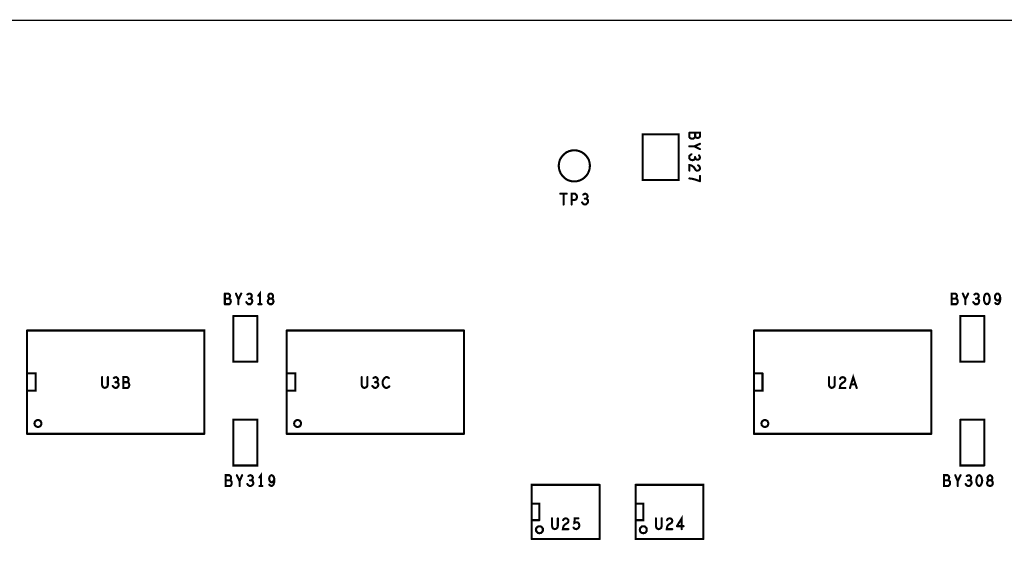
# Model space of a CAD drawing. Extents: x 17.4 to 50.4, y 21.5 to 42.5.
# Tile 7 of 20: x 29.3 to 33.6, y 33.2 to 35.6. Entities that reach past the tile are written whole.
import ezdxf

# ---------------------------------------------------------------- set-up
doc = ezdxf.new("R2010")
doc.units = 0
doc.layers.add('1', color=2, linetype='CONTINUOUS')

msp = doc.modelspace()

# ---------------------------------------------------------------- linework, layer by layer
at = {"layer": '1'}
for points, const_width in [([(21.146, 30.876), (21.146, 35.556), (46.556, 35.556)], 0.006), ([(32.249, 35.05), (32.251, 35.054), (32.251, 35.069), (32.205, 35.069)], 0.009), ([(32.23, 35.052), (32.228, 35.048), (32.223, 35.044), (32.218, 35.043), (32.212, 35.044), (32.208, 35.046), (32.205, 35.05), (32.205, 35.069)], 0.009), ([(32.246, 35.048), (32.241, 35.046), (32.236, 35.048), (32.232, 35.049), (32.23, 35.052), (32.23, 35.069)], 0.009), ([(32.003, 34.864), (32.159, 34.864), (32.159, 35.062), (32.003, 35.062), (32.003, 34.864)], 0.009), ([(32.246, 35.048), (32.249, 35.05)], 0.009), ([(31.639, 34.926), (31.64, 34.937), (31.643, 34.949), (31.648, 34.959), (31.655, 34.969), (31.663, 34.977), (31.672, 34.984), (31.683, 34.989), (31.694, 34.992), (31.706, 34.993), (31.718, 34.992), (31.729, 34.989), (31.74, 34.984), (31.75, 34.977), (31.758, 34.969), (31.765, 34.959), (31.77, 34.949), (31.773, 34.937), (31.774, 34.926), (31.773, 34.914), (31.77, 34.903), (31.765, 34.892), (31.758, 34.882), (31.75, 34.874), (31.74, 34.867), (31.729, 34.862), (31.718, 34.859), (31.706, 34.858), (31.694, 34.859), (31.683, 34.862), (31.672, 34.867), (31.663, 34.874), (31.655, 34.882), (31.648, 34.892), (31.643, 34.903), (31.64, 34.914), (31.639, 34.926)], 0.009), ([(32.205, 35.01), (32.226, 35.01), (32.251, 35.021)], 0.009), ([(32.251, 34.998), (32.226, 35.01)], 0.009), ([(32.23, 34.959), (32.228, 34.955), (32.224, 34.951), (32.219, 34.95), (32.214, 34.951), (32.209, 34.953), (32.205, 34.958), (32.205, 34.963), (32.205, 34.968), (32.209, 34.972), (32.214, 34.976)], 0.009), ([(32.24, 34.952), (32.236, 34.953), (32.232, 34.956), (32.23, 34.959), (32.23, 34.964)], 0.009), ([(32.24, 34.952), (32.245, 34.953), (32.249, 34.956)], 0.009), ([(32.249, 34.956), (32.251, 34.961), (32.25, 34.966), (32.247, 34.971)], 0.009), ([(32.241, 34.905), (32.236, 34.905), (32.233, 34.907), (32.225, 34.919), (32.219, 34.924), (32.212, 34.928), (32.205, 34.929), (32.205, 34.905)], 0.009), ([(32.246, 34.906), (32.241, 34.905)], 0.009), ([(32.243, 34.928), (32.248, 34.924)], 0.009), ([(32.246, 34.906), (32.25, 34.91), (32.251, 34.916), (32.25, 34.92), (32.248, 34.924)], 0.009), ([(32.205, 34.871), (32.215, 34.87), (32.223, 34.868), (32.231, 34.866), (32.24, 34.863), (32.251, 34.859)], 0.009), ([(32.251, 34.859), (32.251, 34.882)], 0.009), ([(31.673, 34.805), (31.646, 34.805)], 0.009), ([(31.66, 34.805), (31.66, 34.758)], 0.009), ([(31.714, 34.78), (31.717, 34.785), (31.718, 34.791), (31.717, 34.797), (31.713, 34.802), (31.709, 34.805), (31.695, 34.805), (31.695, 34.758)], 0.009), ([(31.695, 34.778), (31.709, 34.778), (31.714, 34.78)], 0.009), ([(31.753, 34.758), (31.758, 34.759), (31.762, 34.763), (31.765, 34.767), (31.766, 34.772), (31.765, 34.778), (31.761, 34.781), (31.757, 34.783), (31.76, 34.785), (31.763, 34.789), (31.764, 34.794), (31.763, 34.798), (31.76, 34.802), (31.755, 34.805), (31.75, 34.804), (31.745, 34.801)], 0.009), ([(31.752, 34.783), (31.757, 34.783)], 0.009), ([(31.74, 34.767), (31.744, 34.762), (31.748, 34.759), (31.753, 34.758)], 0.009), ([(30.192, 34.372), (30.207, 34.372), (30.211, 34.37), (30.213, 34.367)], 0.009), ([(30.192, 34.372), (30.192, 34.326)], 0.009), ([(30.209, 34.35), (30.192, 34.35)], 0.009), ([(30.209, 34.35), (30.212, 34.353), (30.213, 34.357)], 0.009), ([(30.209, 34.35), (30.213, 34.349), (30.217, 34.344), (30.218, 34.339), (30.217, 34.333), (30.215, 34.329)], 0.009), ([(30.213, 34.367), (30.215, 34.362), (30.213, 34.357)], 0.009), ([(30.251, 34.347), (30.24, 34.372)], 0.009), ([(30.263, 34.372), (30.251, 34.347), (30.251, 34.326)], 0.009), ([(30.297, 34.35), (30.302, 34.35), (30.306, 34.349), (30.31, 34.345), (30.311, 34.34), (30.31, 34.335), (30.308, 34.33), (30.303, 34.326), (30.298, 34.326), (30.293, 34.326), (30.289, 34.33), (30.285, 34.335)], 0.009), ([(30.309, 34.361), (30.308, 34.366), (30.305, 34.37), (30.3, 34.372), (30.295, 34.371), (30.29, 34.368)], 0.009), ([(30.302, 34.35), (30.305, 34.353), (30.308, 34.357), (30.309, 34.361)], 0.009), ([(30.344, 34.326), (30.344, 34.372), (30.337, 34.363)], 0.009), ([(30.399, 34.329), (30.402, 34.333), (30.403, 34.338), (30.402, 34.343), (30.399, 34.348), (30.394, 34.35), (30.397, 34.352), (30.4, 34.356), (30.401, 34.361), (30.399, 34.367), (30.395, 34.371), (30.391, 34.372), (30.386, 34.371), (30.382, 34.367), (30.38, 34.361), (30.382, 34.356), (30.385, 34.352), (30.388, 34.35), (30.394, 34.35), (30.388, 34.35), (30.383, 34.348), (30.379, 34.343), (30.378, 34.338), (30.379, 34.333), (30.382, 34.329), (30.387, 34.326), (30.391, 34.326), (30.395, 34.326), (30.399, 34.329)], 0.009), ([(33.368, 34.339), (33.367, 34.344), (33.363, 34.349), (33.359, 34.35), (33.362, 34.353), (33.363, 34.357), (33.365, 34.362), (33.363, 34.367), (33.361, 34.37), (33.357, 34.372), (33.342, 34.372), (33.342, 34.326), (33.361, 34.326), (33.365, 34.329), (33.367, 34.333), (33.368, 34.339)], 0.009), ([(33.359, 34.35), (33.342, 34.35)], 0.009), ([(33.39, 34.372), (33.401, 34.347)], 0.009), ([(33.401, 34.326), (33.401, 34.347), (33.413, 34.372)], 0.009), ([(33.46, 34.335), (33.461, 34.34), (33.46, 34.345), (33.456, 34.349), (33.452, 34.35), (33.455, 34.353), (33.458, 34.357), (33.459, 34.361), (33.458, 34.366), (33.455, 34.37), (33.45, 34.372), (33.445, 34.371), (33.44, 34.368)], 0.009), ([(33.447, 34.35), (33.452, 34.35)], 0.009), ([(33.506, 34.356), (33.505, 34.362), (33.502, 34.367), (33.499, 34.371), (33.494, 34.372), (33.49, 34.371), (33.486, 34.367), (33.484, 34.362), (33.482, 34.356), (33.482, 34.349), (33.482, 34.342), (33.484, 34.336), (33.486, 34.331), (33.49, 34.327), (33.494, 34.326)], 0.009), ([(33.494, 34.326), (33.499, 34.327), (33.502, 34.331), (33.505, 34.336), (33.506, 34.342), (33.507, 34.349)], 0.009), ([(33.507, 34.349), (33.506, 34.356)], 0.009), ([(33.544, 34.327), (33.548, 34.332), (33.551, 34.339), (33.552, 34.346), (33.552, 34.354), (33.551, 34.361), (33.548, 34.368), (33.545, 34.371), (33.541, 34.372), (33.536, 34.371), (33.533, 34.368), (33.53, 34.363), (33.529, 34.357), (33.53, 34.351), (33.533, 34.346), (33.537, 34.343), (33.541, 34.342), (33.545, 34.343), (33.549, 34.347), (33.552, 34.354)], 0.009), ([(30.192, 34.326), (30.211, 34.326), (30.215, 34.329)], 0.009), ([(30.351, 34.326), (30.337, 34.326)], 0.009), ([(33.46, 34.335), (33.458, 34.33), (33.453, 34.326), (33.448, 34.326), (33.443, 34.326), (33.439, 34.33), (33.435, 34.335)], 0.009), ([(33.544, 34.327), (33.54, 34.326), (33.535, 34.327), (33.531, 34.331)], 0.009), ([(30.229, 34.275), (30.333, 34.275)], 0.009), ([(30.229, 34.275), (30.229, 34.077), (30.333, 34.077)], 0.009), ([(30.333, 34.077), (30.333, 34.275)], 0.009), ([(33.483, 34.077), (33.379, 34.077), (33.379, 34.275), (33.483, 34.275)], 0.009), ([(33.483, 34.275), (33.483, 34.077)], 0.009), ([(30.103, 33.764), (30.103, 34.212), (29.335, 34.212)], 0.009), ([(29.335, 33.764), (29.335, 34.212)], 0.009), ([(31.228, 34.212), (30.46, 34.212)], 0.009), ([(30.46, 33.764), (30.46, 34.212)], 0.009), ([(31.228, 34.212), (31.228, 33.764)], 0.009), ([(33.253, 34.212), (32.485, 34.212)], 0.009), ([(32.485, 34.212), (32.485, 33.764)], 0.009), ([(33.253, 34.212), (33.253, 33.764)], 0.009), ([(29.335, 34.026), (29.372, 34.026), (29.372, 33.951), (29.335, 33.951)], 0.009), ([(29.66, 34.01), (29.66, 33.976), (29.662, 33.969), (29.666, 33.965), (29.672, 33.963), (29.678, 33.965), (29.683, 33.969), (29.685, 33.976)], 0.009), ([(29.685, 33.976), (29.685, 34.01)], 0.009), ([(29.726, 33.99), (29.729, 33.994), (29.73, 33.999), (29.729, 34.003), (29.726, 34.007), (29.721, 34.01), (29.716, 34.009), (29.711, 34.006)], 0.009), ([(29.772, 33.99), (29.774, 33.994), (29.775, 34), (29.774, 34.004), (29.772, 34.007), (29.768, 34.01), (29.752, 34.01), (29.752, 33.963), (29.771, 33.963), (29.775, 33.966)], 0.009), ([(30.46, 34.026), (30.497, 34.026), (30.497, 33.951), (30.46, 33.951)], 0.009), ([(30.785, 34.01), (30.785, 33.976), (30.787, 33.969), (30.791, 33.965), (30.797, 33.963), (30.803, 33.965), (30.808, 33.969), (30.81, 33.976)], 0.009), ([(30.81, 33.976), (30.81, 34.01)], 0.009), ([(30.855, 33.999), (30.854, 34.003), (30.851, 34.007), (30.846, 34.01), (30.841, 34.009), (30.836, 34.006)], 0.009), ([(30.905, 33.97), (30.902, 33.967), (30.898, 33.965), (30.894, 33.963), (30.89, 33.963), (30.886, 33.965), (30.882, 33.968), (30.879, 33.972), (30.877, 33.977), (30.876, 33.984), (30.876, 33.991), (30.879, 33.999), (30.882, 34.003), (30.886, 34.007), (30.891, 34.01), (30.895, 34.01), (30.899, 34.008), (30.903, 34.006)], 0.009), ([(32.522, 34.026), (32.522, 33.951), (32.485, 33.951)], 0.009), ([(32.485, 34.026), (32.522, 34.026)], 0.009), ([(32.835, 34.01), (32.835, 33.976), (32.833, 33.969), (32.828, 33.965), (32.822, 33.963), (32.816, 33.965), (32.812, 33.969), (32.81, 33.976), (32.81, 34.01)], 0.009), ([(32.881, 33.963), (32.857, 33.963), (32.858, 33.97), (32.861, 33.978), (32.866, 33.983), (32.878, 33.991), (32.88, 33.995), (32.881, 34), (32.88, 34.004), (32.876, 34.008), (32.87, 34.01), (32.865, 34.009), (32.861, 34.007), (32.858, 34.002)], 0.009), ([(32.93, 33.963), (32.915, 34.01), (32.901, 33.963)], 0.009), ([(29.731, 33.983), (29.732, 33.977), (29.731, 33.972), (29.728, 33.968), (29.724, 33.964), (29.719, 33.963), (29.714, 33.964), (29.71, 33.967), (29.706, 33.972)], 0.009), ([(29.718, 33.988), (29.723, 33.988), (29.727, 33.986), (29.731, 33.983)], 0.009), ([(29.723, 33.988), (29.726, 33.99)], 0.009), ([(29.77, 33.988), (29.752, 33.988)], 0.009), ([(29.77, 33.988), (29.772, 33.99)], 0.009), ([(29.775, 33.966), (29.777, 33.971), (29.778, 33.976), (29.777, 33.982), (29.774, 33.986), (29.77, 33.988)], 0.009), ([(30.843, 33.988), (30.848, 33.988), (30.852, 33.986), (30.856, 33.983), (30.857, 33.977), (30.856, 33.972), (30.853, 33.968), (30.849, 33.964), (30.844, 33.963), (30.839, 33.964), (30.835, 33.967), (30.831, 33.972)], 0.009), ([(30.848, 33.988), (30.851, 33.99), (30.854, 33.994), (30.855, 33.999)], 0.009), ([(32.906, 33.979), (32.924, 33.979)], 0.009), ([(29.367, 33.809), (29.368, 33.812), (29.368, 33.814), (29.369, 33.816), (29.371, 33.819), (29.373, 33.82), (29.375, 33.822), (29.377, 33.823), (29.38, 33.824), (29.382, 33.824), (29.385, 33.824), (29.387, 33.823), (29.39, 33.822), (29.392, 33.82), (29.394, 33.819), (29.395, 33.816), (29.396, 33.814), (29.397, 33.812), (29.397, 33.809), (29.397, 33.806), (29.396, 33.804), (29.395, 33.801), (29.394, 33.799), (29.392, 33.797), (29.39, 33.796), (29.387, 33.795), (29.385, 33.794), (29.382, 33.794), (29.38, 33.794), (29.377, 33.795), (29.375, 33.796), (29.373, 33.797), (29.371, 33.799), (29.369, 33.801), (29.368, 33.804), (29.368, 33.806), (29.367, 33.809)], 0.009), ([(30.333, 33.825), (30.333, 33.627), (30.229, 33.627), (30.229, 33.825), (30.333, 33.825)], 0.009), ([(30.492, 33.809), (30.493, 33.812), (30.493, 33.814), (30.494, 33.816), (30.496, 33.819), (30.498, 33.82), (30.5, 33.822), (30.502, 33.823), (30.505, 33.824), (30.507, 33.824), (30.51, 33.824), (30.512, 33.823), (30.515, 33.822), (30.517, 33.82), (30.519, 33.819), (30.52, 33.816), (30.521, 33.814), (30.522, 33.812), (30.522, 33.809), (30.522, 33.806), (30.521, 33.804), (30.52, 33.801), (30.519, 33.799), (30.517, 33.797), (30.515, 33.796), (30.512, 33.795), (30.51, 33.794), (30.507, 33.794), (30.505, 33.794), (30.502, 33.795), (30.5, 33.796), (30.498, 33.797), (30.496, 33.799), (30.494, 33.801), (30.493, 33.804), (30.493, 33.806), (30.492, 33.809)], 0.009), ([(32.517, 33.809), (32.518, 33.812), (32.518, 33.814), (32.519, 33.816), (32.521, 33.819), (32.523, 33.82), (32.525, 33.822), (32.527, 33.823), (32.53, 33.824), (32.532, 33.824), (32.535, 33.824), (32.537, 33.823), (32.54, 33.822), (32.542, 33.82), (32.544, 33.819), (32.545, 33.816), (32.546, 33.814), (32.547, 33.812), (32.547, 33.809), (32.547, 33.806), (32.546, 33.804), (32.545, 33.801), (32.544, 33.799), (32.542, 33.797), (32.54, 33.796), (32.537, 33.795), (32.535, 33.794), (32.532, 33.794), (32.53, 33.794), (32.527, 33.795), (32.525, 33.796), (32.523, 33.797), (32.521, 33.799), (32.519, 33.801), (32.518, 33.804), (32.518, 33.806), (32.517, 33.809)], 0.009), ([(33.483, 33.627), (33.483, 33.825), (33.379, 33.825)], 0.009), ([(33.379, 33.825), (33.379, 33.627), (33.483, 33.627)], 0.009), ([(29.335, 33.764), (30.103, 33.764)], 0.009), ([(30.46, 33.764), (31.228, 33.764)], 0.009), ([(32.485, 33.764), (33.253, 33.764)], 0.009), ([(30.196, 33.585), (30.211, 33.585), (30.215, 33.582), (30.218, 33.579), (30.219, 33.575), (30.218, 33.569), (30.216, 33.565), (30.214, 33.563), (30.218, 33.561), (30.221, 33.557), (30.222, 33.551), (30.221, 33.546), (30.219, 33.541), (30.215, 33.538), (30.196, 33.538), (30.196, 33.585)], 0.009), ([(30.244, 33.585), (30.256, 33.559), (30.267, 33.585)], 0.009), ([(30.294, 33.581), (30.299, 33.584), (30.304, 33.585), (30.31, 33.582), (30.312, 33.578), (30.314, 33.574), (30.312, 33.569), (30.31, 33.565), (30.306, 33.563), (30.31, 33.561), (30.314, 33.558), (30.315, 33.552), (30.315, 33.547), (30.312, 33.543), (30.307, 33.539), (30.303, 33.538), (30.297, 33.539), (30.293, 33.542), (30.289, 33.547)], 0.009), ([(30.342, 33.575), (30.349, 33.585), (30.349, 33.538)], 0.009), ([(30.4, 33.556), (30.395, 33.554), (30.391, 33.555), (30.388, 33.558), (30.385, 33.564), (30.384, 33.569), (30.385, 33.575), (30.387, 33.58), (30.39, 33.583), (30.395, 33.585), (30.399, 33.583)], 0.009), ([(30.403, 33.544), (30.405, 33.551), (30.407, 33.558), (30.407, 33.567), (30.405, 33.574), (30.403, 33.58), (30.399, 33.583)], 0.009), ([(33.33, 33.579), (33.331, 33.575), (33.33, 33.569), (33.328, 33.565), (33.326, 33.563), (33.33, 33.561), (33.334, 33.557), (33.335, 33.551), (33.334, 33.546), (33.331, 33.541), (33.327, 33.538), (33.308, 33.538), (33.308, 33.585), (33.324, 33.585), (33.328, 33.582), (33.33, 33.579)], 0.009), ([(33.368, 33.559), (33.357, 33.585)], 0.009), ([(33.38, 33.585), (33.368, 33.559), (33.368, 33.538)], 0.009), ([(33.415, 33.538), (33.42, 33.539), (33.424, 33.543), (33.427, 33.547), (33.428, 33.552), (33.427, 33.558), (33.423, 33.561), (33.419, 33.563), (33.422, 33.565), (33.425, 33.569), (33.426, 33.574), (33.425, 33.578), (33.422, 33.582), (33.417, 33.585), (33.412, 33.584), (33.407, 33.581)], 0.009), ([(33.451, 33.548), (33.453, 33.544), (33.456, 33.54), (33.461, 33.538), (33.466, 33.54), (33.469, 33.544), (33.471, 33.548), (33.473, 33.554), (33.474, 33.561), (33.473, 33.568), (33.471, 33.575), (33.469, 33.579), (33.466, 33.583), (33.461, 33.585), (33.456, 33.583), (33.453, 33.579), (33.451, 33.575), (33.449, 33.568), (33.448, 33.561), (33.449, 33.554), (33.451, 33.548)], 0.009), ([(33.501, 33.565), (33.505, 33.563), (33.51, 33.563), (33.514, 33.565), (33.517, 33.568), (33.518, 33.574), (33.516, 33.579), (33.512, 33.583), (33.508, 33.585), (33.503, 33.583), (33.499, 33.579), (33.497, 33.574), (33.498, 33.568), (33.501, 33.565)], 0.009), ([(30.196, 33.563), (30.214, 33.563)], 0.009), ([(30.256, 33.559), (30.256, 33.538)], 0.009), ([(30.301, 33.563), (30.306, 33.563)], 0.009), ([(30.355, 33.538), (30.342, 33.538)], 0.009), ([(30.385, 33.544), (30.389, 33.54), (30.394, 33.538), (30.399, 33.54), (30.403, 33.544)], 0.009), ([(30.407, 33.567), (30.403, 33.56), (30.4, 33.556)], 0.009), ([(31.522, 33.308), (31.522, 33.543), (31.816, 33.543)], 0.009), ([(31.816, 33.543), (31.816, 33.308)], 0.009), ([(32.266, 33.308), (32.266, 33.543), (31.972, 33.543)], 0.009), ([(32.266, 33.308), (31.972, 33.308), (31.972, 33.543)], 0.009), ([(33.326, 33.563), (33.308, 33.563)], 0.009), ([(33.402, 33.547), (33.405, 33.542), (33.41, 33.539), (33.415, 33.538)], 0.009), ([(33.413, 33.563), (33.419, 33.563)], 0.009), ([(33.495, 33.551), (33.496, 33.556), (33.5, 33.561), (33.505, 33.563), (33.51, 33.563), (33.516, 33.561), (33.519, 33.556), (33.52, 33.551), (33.519, 33.545), (33.516, 33.541), (33.512, 33.539), (33.508, 33.538), (33.504, 33.539), (33.499, 33.541), (33.496, 33.545), (33.495, 33.551)], 0.009), ([(31.555, 33.39), (31.555, 33.461), (31.522, 33.461)], 0.009), ([(31.972, 33.461), (32.005, 33.461), (32.005, 33.39), (31.972, 33.39)], 0.009), ([(32.151, 33.364), (32.172, 33.398), (32.172, 33.351)], 0.009), ([(31.522, 33.39), (31.555, 33.39)], 0.009), ([(31.54, 33.348), (31.541, 33.351), (31.541, 33.354), (31.542, 33.356), (31.544, 33.358), (31.546, 33.36), (31.548, 33.361), (31.55, 33.363), (31.553, 33.363), (31.555, 33.363), (31.558, 33.363), (31.561, 33.363), (31.563, 33.361), (31.565, 33.36), (31.567, 33.358), (31.568, 33.356), (31.57, 33.354), (31.57, 33.351), (31.57, 33.348), (31.57, 33.346), (31.57, 33.343), (31.568, 33.341), (31.567, 33.339), (31.565, 33.337), (31.563, 33.335), (31.561, 33.334), (31.558, 33.334), (31.555, 33.333), (31.553, 33.334), (31.55, 33.334), (31.548, 33.335), (31.546, 33.337), (31.544, 33.339), (31.542, 33.341), (31.541, 33.343), (31.541, 33.346), (31.54, 33.348)], 0.009), ([(31.616, 33.353), (31.612, 33.357), (31.61, 33.364), (31.61, 33.398)], 0.009), ([(31.635, 33.398), (31.635, 33.364), (31.633, 33.357), (31.628, 33.353), (31.622, 33.351), (31.616, 33.353)], 0.009), ([(31.681, 33.351), (31.657, 33.351), (31.658, 33.358), (31.661, 33.366), (31.666, 33.371), (31.678, 33.379), (31.68, 33.383), (31.681, 33.388), (31.68, 33.392), (31.676, 33.396), (31.67, 33.398), (31.665, 33.397), (31.661, 33.395), (31.658, 33.39)], 0.009), ([(31.724, 33.356), (31.727, 33.361), (31.728, 33.367), (31.727, 33.374), (31.724, 33.378), (31.72, 33.381), (31.716, 33.381), (31.712, 33.381), (31.707, 33.378), (31.708, 33.398), (31.724, 33.398)], 0.009), ([(31.99, 33.348), (31.991, 33.351), (31.991, 33.354), (31.992, 33.356), (31.994, 33.358), (31.996, 33.36), (31.998, 33.361), (32, 33.363), (32.003, 33.363), (32.005, 33.363), (32.008, 33.363), (32.011, 33.363), (32.013, 33.361), (32.015, 33.36), (32.017, 33.358), (32.018, 33.356), (32.02, 33.354), (32.02, 33.351), (32.02, 33.348), (32.02, 33.346), (32.02, 33.343), (32.018, 33.341), (32.017, 33.339), (32.015, 33.337), (32.013, 33.335), (32.011, 33.334), (32.008, 33.334), (32.005, 33.333), (32.003, 33.334), (32, 33.334), (31.998, 33.335), (31.996, 33.337), (31.994, 33.339), (31.992, 33.341), (31.991, 33.343), (31.991, 33.346), (31.99, 33.348)], 0.009), ([(32.06, 33.364), (32.062, 33.357), (32.066, 33.353), (32.072, 33.351), (32.078, 33.353), (32.083, 33.357), (32.085, 33.364), (32.085, 33.398)], 0.009), ([(32.06, 33.364), (32.06, 33.398)], 0.009), ([(32.108, 33.39), (32.111, 33.395), (32.115, 33.397), (32.12, 33.398), (32.126, 33.396), (32.13, 33.392), (32.131, 33.388), (32.13, 33.383), (32.128, 33.379), (32.116, 33.371), (32.111, 33.366), (32.108, 33.358), (32.107, 33.351), (32.131, 33.351)], 0.009), ([(32.18, 33.364), (32.151, 33.364)], 0.009), ([(31.724, 33.356), (31.72, 33.353), (31.715, 33.351), (31.71, 33.352), (31.706, 33.354), (31.703, 33.358)], 0.009), ([(31.522, 33.308), (31.816, 33.308)], 0.009)]:
    msp.add_lwpolyline(points, dxfattribs=dict(at, const_width=const_width))
at = {"layer": '1', "const_width": 0.0045}
for points in [[(32.20725, 35.069, 1), (32.20275, 35.069, 1)], [(32.20725, 35.069, 1), (32.20275, 35.069, 1)], [(32.23225, 35.069, 1), (32.22775, 35.069, 1)], [(32.23225, 35.052, 1), (32.22775, 35.052, 1)], [(32.24825, 35.048, 1), (32.24375, 35.048, 1)], [(32.24825, 35.048, 1), (32.24375, 35.048, 1)], [(32.25125, 35.05, 1), (32.24675, 35.05, 1)], [(32.25125, 35.05, 1), (32.24675, 35.05, 1)], [(32.20725, 35.01, 1), (32.20275, 35.01, 1)], [(32.22825, 35.01, 1), (32.22375, 35.01, 1)], [(32.25325, 35.021, 1), (32.24875, 35.021, 1)], [(32.25325, 34.998, 1), (32.24875, 34.998, 1)], [(32.21625, 34.976, 1), (32.21175, 34.976, 1)], [(32.23225, 34.964, 1), (32.22775, 34.964, 1)], [(32.23225, 34.959, 1), (32.22775, 34.959, 1)], [(32.24225, 34.952, 1), (32.23775, 34.952, 1)], [(32.24225, 34.952, 1), (32.23775, 34.952, 1)], [(32.24925, 34.971, 1), (32.24475, 34.971, 1)], [(32.25125, 34.956, 1), (32.24675, 34.956, 1)], [(32.25125, 34.956, 1), (32.24675, 34.956, 1)], [(31.64125, 34.926, 1), (31.63675, 34.926, 1)], [(31.64125, 34.926, 1), (31.63675, 34.926, 1)], [(32.20725, 34.905, 1), (32.20275, 34.905, 1)], [(32.24325, 34.905, 1), (32.23875, 34.905, 1)], [(32.24325, 34.905, 1), (32.23875, 34.905, 1)], [(32.24525, 34.928, 1), (32.24075, 34.928, 1)], [(32.24825, 34.906, 1), (32.24375, 34.906, 1)], [(32.24825, 34.906, 1), (32.24375, 34.906, 1)], [(32.25025, 34.924, 1), (32.24575, 34.924, 1)], [(32.25025, 34.924, 1), (32.24575, 34.924, 1)], [(32.00525, 34.864, 1), (32.00075, 34.864, 1)], [(32.00525, 34.864, 1), (32.00075, 34.864, 1)], [(32.20725, 34.871, 1), (32.20275, 34.871, 1)], [(32.25325, 34.882, 1), (32.24875, 34.882, 1)], [(32.25325, 34.859, 1), (32.24875, 34.859, 1)], [(32.25325, 34.859, 1), (32.24875, 34.859, 1)], [(31.64825, 34.805, 1), (31.64375, 34.805, 1)], [(31.66225, 34.805, 1), (31.65775, 34.805, 1)], [(31.67525, 34.805, 1), (31.67075, 34.805, 1)], [(31.69725, 34.778, 1), (31.69275, 34.778, 1)], [(31.71625, 34.78, 1), (31.71175, 34.78, 1)], [(31.71625, 34.78, 1), (31.71175, 34.78, 1)], [(31.74725, 34.801, 1), (31.74275, 34.801, 1)], [(31.75425, 34.783, 1), (31.74975, 34.783, 1)], [(31.75925, 34.783, 1), (31.75475, 34.783, 1)], [(31.66225, 34.758, 1), (31.65775, 34.758, 1)], [(31.69725, 34.758, 1), (31.69275, 34.758, 1)], [(31.74225, 34.767, 1), (31.73775, 34.767, 1)], [(31.75525, 34.758, 1), (31.75075, 34.758, 1)], [(31.75525, 34.758, 1), (31.75075, 34.758, 1)], [(30.19425, 34.372, 1), (30.18975, 34.372, 1)], [(30.19425, 34.372, 1), (30.18975, 34.372, 1)], [(30.19425, 34.35, 1), (30.18975, 34.35, 1)], [(30.21125, 34.35, 1), (30.20675, 34.35, 1)], [(30.21125, 34.35, 1), (30.20675, 34.35, 1)], [(30.21125, 34.35, 1), (30.20675, 34.35, 1)], [(30.21525, 34.367, 1), (30.21075, 34.367, 1)], [(30.21525, 34.367, 1), (30.21075, 34.367, 1)], [(30.21525, 34.357, 1), (30.21075, 34.357, 1)], [(30.21525, 34.357, 1), (30.21075, 34.357, 1)], [(30.24225, 34.372, 1), (30.23775, 34.372, 1)], [(30.25325, 34.347, 1), (30.24875, 34.347, 1)], [(30.26525, 34.372, 1), (30.26075, 34.372, 1)], [(30.29225, 34.368, 1), (30.28775, 34.368, 1)], [(30.29925, 34.35, 1), (30.29475, 34.35, 1)], [(30.30425, 34.35, 1), (30.29975, 34.35, 1)], [(30.31125, 34.361, 1), (30.30675, 34.361, 1)], [(30.31125, 34.361, 1), (30.30675, 34.361, 1)], [(30.33925, 34.363, 1), (30.33475, 34.363, 1)], [(33.34425, 34.35, 1), (33.33975, 34.35, 1)], [(33.36125, 34.35, 1), (33.35675, 34.35, 1)], [(33.39225, 34.372, 1), (33.38775, 34.372, 1)], [(33.40325, 34.347, 1), (33.39875, 34.347, 1)], [(33.41525, 34.372, 1), (33.41075, 34.372, 1)], [(33.44225, 34.368, 1), (33.43775, 34.368, 1)], [(33.44925, 34.35, 1), (33.44475, 34.35, 1)], [(33.45425, 34.35, 1), (33.44975, 34.35, 1)], [(33.50825, 34.356, 1), (33.50375, 34.356, 1)], [(33.50825, 34.356, 1), (33.50375, 34.356, 1)], [(33.50925, 34.349, 1), (33.50475, 34.349, 1)], [(33.50925, 34.349, 1), (33.50475, 34.349, 1)], [(33.55425, 34.354, 1), (33.54975, 34.354, 1)], [(30.19425, 34.326, 1), (30.18975, 34.326, 1)], [(30.19425, 34.326, 1), (30.18975, 34.326, 1)], [(30.21725, 34.329, 1), (30.21275, 34.329, 1)], [(30.21725, 34.329, 1), (30.21275, 34.329, 1)], [(30.25325, 34.326, 1), (30.24875, 34.326, 1)], [(30.28725, 34.335, 1), (30.28275, 34.335, 1)], [(30.33925, 34.326, 1), (30.33475, 34.326, 1)], [(30.34625, 34.326, 1), (30.34175, 34.326, 1)], [(30.35325, 34.326, 1), (30.34875, 34.326, 1)], [(30.40125, 34.329, 1), (30.39675, 34.329, 1)], [(30.40125, 34.329, 1), (30.39675, 34.329, 1)], [(33.37025, 34.339, 1), (33.36575, 34.339, 1)], [(33.37025, 34.339, 1), (33.36575, 34.339, 1)], [(33.40325, 34.326, 1), (33.39875, 34.326, 1)], [(33.43725, 34.335, 1), (33.43275, 34.335, 1)], [(33.46225, 34.335, 1), (33.45775, 34.335, 1)], [(33.46225, 34.335, 1), (33.45775, 34.335, 1)], [(33.49625, 34.326, 1), (33.49175, 34.326, 1)], [(33.49625, 34.326, 1), (33.49175, 34.326, 1)], [(33.53325, 34.331, 1), (33.52875, 34.331, 1)], [(33.54625, 34.327, 1), (33.54175, 34.327, 1)], [(33.54625, 34.327, 1), (33.54175, 34.327, 1)], [(30.23125, 34.275, 1), (30.22675, 34.275, 1)], [(30.23125, 34.275, 1), (30.22675, 34.275, 1)], [(30.33525, 34.275, 1), (30.33075, 34.275, 1)], [(30.33525, 34.275, 1), (30.33075, 34.275, 1)], [(33.48525, 34.275, 1), (33.48075, 34.275, 1)], [(33.48525, 34.275, 1), (33.48075, 34.275, 1)], [(29.33725, 34.212, 1), (29.33275, 34.212, 1)], [(29.33725, 34.212, 1), (29.33275, 34.212, 1)], [(30.46225, 34.212, 1), (30.45775, 34.212, 1)], [(30.46225, 34.212, 1), (30.45775, 34.212, 1)], [(31.23025, 34.212, 1), (31.22575, 34.212, 1)], [(31.23025, 34.212, 1), (31.22575, 34.212, 1)], [(32.48725, 34.212, 1), (32.48275, 34.212, 1)], [(32.48725, 34.212, 1), (32.48275, 34.212, 1)], [(33.25525, 34.212, 1), (33.25075, 34.212, 1)], [(33.25525, 34.212, 1), (33.25075, 34.212, 1)], [(30.33525, 34.077, 1), (30.33075, 34.077, 1)], [(30.33525, 34.077, 1), (30.33075, 34.077, 1)], [(33.48525, 34.077, 1), (33.48075, 34.077, 1)], [(33.48525, 34.077, 1), (33.48075, 34.077, 1)], [(29.33725, 34.026, 1), (29.33275, 34.026, 1)], [(29.66225, 34.01, 1), (29.65775, 34.01, 1)], [(29.68725, 34.01, 1), (29.68275, 34.01, 1)], [(29.71325, 34.006, 1), (29.70875, 34.006, 1)], [(30.46225, 34.026, 1), (30.45775, 34.026, 1)], [(30.78725, 34.01, 1), (30.78275, 34.01, 1)], [(30.81225, 34.01, 1), (30.80775, 34.01, 1)], [(30.83825, 34.006, 1), (30.83375, 34.006, 1)], [(30.90525, 34.006, 1), (30.90075, 34.006, 1)], [(32.48725, 34.026, 1), (32.48275, 34.026, 1)], [(32.52425, 34.026, 1), (32.51975, 34.026, 1)], [(32.52425, 34.026, 1), (32.51975, 34.026, 1)], [(32.81225, 34.01, 1), (32.80775, 34.01, 1)], [(32.83725, 34.01, 1), (32.83275, 34.01, 1)], [(32.86025, 34.002, 1), (32.85575, 34.002, 1)], [(29.68725, 33.976, 1), (29.68275, 33.976, 1)], [(29.68725, 33.976, 1), (29.68275, 33.976, 1)], [(29.70825, 33.972, 1), (29.70375, 33.972, 1)], [(29.72025, 33.988, 1), (29.71575, 33.988, 1)], [(29.72525, 33.988, 1), (29.72075, 33.988, 1)], [(29.72825, 33.99, 1), (29.72375, 33.99, 1)], [(29.72825, 33.99, 1), (29.72375, 33.99, 1)], [(29.73325, 33.983, 1), (29.72875, 33.983, 1)], [(29.73325, 33.983, 1), (29.72875, 33.983, 1)], [(29.75425, 33.988, 1), (29.74975, 33.988, 1)], [(29.77225, 33.988, 1), (29.76775, 33.988, 1)], [(29.77225, 33.988, 1), (29.76775, 33.988, 1)], [(29.77225, 33.988, 1), (29.76775, 33.988, 1)], [(29.77425, 33.99, 1), (29.76975, 33.99, 1)], [(29.77425, 33.99, 1), (29.76975, 33.99, 1)], [(29.77725, 33.966, 1), (29.77275, 33.966, 1)], [(29.77725, 33.966, 1), (29.77275, 33.966, 1)], [(30.81225, 33.976, 1), (30.80775, 33.976, 1)], [(30.81225, 33.976, 1), (30.80775, 33.976, 1)], [(30.83325, 33.972, 1), (30.82875, 33.972, 1)], [(30.84525, 33.988, 1), (30.84075, 33.988, 1)], [(30.85025, 33.988, 1), (30.84575, 33.988, 1)], [(30.85725, 33.999, 1), (30.85275, 33.999, 1)], [(30.85725, 33.999, 1), (30.85275, 33.999, 1)], [(30.90725, 33.97, 1), (30.90275, 33.97, 1)], [(32.88325, 33.963, 1), (32.87875, 33.963, 1)], [(32.90325, 33.963, 1), (32.89875, 33.963, 1)], [(32.90825, 33.979, 1), (32.90375, 33.979, 1)], [(32.92625, 33.979, 1), (32.92175, 33.979, 1)], [(32.93225, 33.963, 1), (32.92775, 33.963, 1)], [(29.33725, 33.951, 1), (29.33275, 33.951, 1)], [(30.46225, 33.951, 1), (30.45775, 33.951, 1)], [(32.48725, 33.951, 1), (32.48275, 33.951, 1)], [(29.36925, 33.809, 1), (29.36475, 33.809, 1)], [(29.36925, 33.809, 1), (29.36475, 33.809, 1)], [(30.33525, 33.825, 1), (30.33075, 33.825, 1)], [(30.33525, 33.825, 1), (30.33075, 33.825, 1)], [(30.49425, 33.809, 1), (30.48975, 33.809, 1)], [(30.49425, 33.809, 1), (30.48975, 33.809, 1)], [(32.51925, 33.809, 1), (32.51475, 33.809, 1)], [(32.51925, 33.809, 1), (32.51475, 33.809, 1)], [(33.38125, 33.825, 1), (33.37675, 33.825, 1)], [(33.38125, 33.825, 1), (33.37675, 33.825, 1)], [(29.33725, 33.764, 1), (29.33275, 33.764, 1)], [(29.33725, 33.764, 1), (29.33275, 33.764, 1)], [(30.10525, 33.764, 1), (30.10075, 33.764, 1)], [(30.10525, 33.764, 1), (30.10075, 33.764, 1)], [(30.46225, 33.764, 1), (30.45775, 33.764, 1)], [(30.46225, 33.764, 1), (30.45775, 33.764, 1)], [(31.23025, 33.764, 1), (31.22575, 33.764, 1)], [(31.23025, 33.764, 1), (31.22575, 33.764, 1)], [(32.48725, 33.764, 1), (32.48275, 33.764, 1)], [(32.48725, 33.764, 1), (32.48275, 33.764, 1)], [(33.25525, 33.764, 1), (33.25075, 33.764, 1)], [(33.25525, 33.764, 1), (33.25075, 33.764, 1)], [(33.48525, 33.627, 1), (33.48075, 33.627, 1)], [(33.48525, 33.627, 1), (33.48075, 33.627, 1)], [(30.19825, 33.585, 1), (30.19375, 33.585, 1)], [(30.19825, 33.585, 1), (30.19375, 33.585, 1)], [(30.24625, 33.585, 1), (30.24175, 33.585, 1)], [(30.26925, 33.585, 1), (30.26475, 33.585, 1)], [(30.29625, 33.581, 1), (30.29175, 33.581, 1)], [(30.34425, 33.575, 1), (30.33975, 33.575, 1)], [(30.40125, 33.583, 1), (30.39675, 33.583, 1)], [(30.40125, 33.583, 1), (30.39675, 33.583, 1)], [(33.33225, 33.579, 1), (33.32775, 33.579, 1)], [(33.33225, 33.579, 1), (33.32775, 33.579, 1)], [(33.35925, 33.585, 1), (33.35475, 33.585, 1)], [(33.38225, 33.585, 1), (33.37775, 33.585, 1)], [(33.40925, 33.581, 1), (33.40475, 33.581, 1)], [(30.19825, 33.563, 1), (30.19375, 33.563, 1)], [(30.21625, 33.563, 1), (30.21175, 33.563, 1)], [(30.25825, 33.559, 1), (30.25375, 33.559, 1)], [(30.25825, 33.538, 1), (30.25375, 33.538, 1)], [(30.29125, 33.547, 1), (30.28675, 33.547, 1)], [(30.30325, 33.563, 1), (30.29875, 33.563, 1)], [(30.30825, 33.563, 1), (30.30375, 33.563, 1)], [(30.34425, 33.538, 1), (30.33975, 33.538, 1)], [(30.35125, 33.538, 1), (30.34675, 33.538, 1)], [(30.35725, 33.538, 1), (30.35275, 33.538, 1)], [(30.38725, 33.544, 1), (30.38275, 33.544, 1)], [(30.40225, 33.556, 1), (30.39775, 33.556, 1)], [(30.40225, 33.556, 1), (30.39775, 33.556, 1)], [(30.40525, 33.544, 1), (30.40075, 33.544, 1)], [(30.40525, 33.544, 1), (30.40075, 33.544, 1)], [(30.40925, 33.567, 1), (30.40475, 33.567, 1)], [(31.81825, 33.543, 1), (31.81375, 33.543, 1)], [(31.81825, 33.543, 1), (31.81375, 33.543, 1)], [(31.97425, 33.543, 1), (31.96975, 33.543, 1)], [(31.97425, 33.543, 1), (31.96975, 33.543, 1)], [(33.31025, 33.563, 1), (33.30575, 33.563, 1)], [(33.32825, 33.563, 1), (33.32375, 33.563, 1)], [(33.37025, 33.559, 1), (33.36575, 33.559, 1)], [(33.37025, 33.538, 1), (33.36575, 33.538, 1)], [(33.40425, 33.547, 1), (33.39975, 33.547, 1)], [(33.41525, 33.563, 1), (33.41075, 33.563, 1)], [(33.41725, 33.538, 1), (33.41275, 33.538, 1)], [(33.41725, 33.538, 1), (33.41275, 33.538, 1)], [(33.42125, 33.563, 1), (33.41675, 33.563, 1)], [(33.45325, 33.548, 1), (33.44875, 33.548, 1)], [(33.45325, 33.548, 1), (33.44875, 33.548, 1)], [(33.49725, 33.551, 1), (33.49275, 33.551, 1)], [(33.49725, 33.551, 1), (33.49275, 33.551, 1)], [(33.50325, 33.565, 1), (33.49875, 33.565, 1)], [(33.50325, 33.565, 1), (33.49875, 33.565, 1)], [(31.52425, 33.461, 1), (31.51975, 33.461, 1)], [(31.97425, 33.461, 1), (31.96975, 33.461, 1)], [(31.52425, 33.39, 1), (31.51975, 33.39, 1)], [(31.55725, 33.39, 1), (31.55275, 33.39, 1)], [(31.55725, 33.39, 1), (31.55275, 33.39, 1)], [(31.61225, 33.398, 1), (31.60775, 33.398, 1)], [(31.63725, 33.398, 1), (31.63275, 33.398, 1)], [(31.66025, 33.39, 1), (31.65575, 33.39, 1)], [(31.72625, 33.398, 1), (31.72175, 33.398, 1)], [(31.97425, 33.39, 1), (31.96975, 33.39, 1)], [(32.06225, 33.398, 1), (32.05775, 33.398, 1)], [(32.06225, 33.364, 1), (32.05775, 33.364, 1)], [(32.06225, 33.364, 1), (32.05775, 33.364, 1)], [(32.08725, 33.398, 1), (32.08275, 33.398, 1)], [(32.11025, 33.39, 1), (32.10575, 33.39, 1)], [(32.15325, 33.364, 1), (32.14875, 33.364, 1)], [(32.15325, 33.364, 1), (32.14875, 33.364, 1)], [(32.18225, 33.364, 1), (32.17775, 33.364, 1)], [(31.54225, 33.348, 1), (31.53775, 33.348, 1)], [(31.54225, 33.348, 1), (31.53775, 33.348, 1)], [(31.61825, 33.353, 1), (31.61375, 33.353, 1)], [(31.61825, 33.353, 1), (31.61375, 33.353, 1)], [(31.68325, 33.351, 1), (31.67875, 33.351, 1)], [(31.70525, 33.358, 1), (31.70075, 33.358, 1)], [(31.72625, 33.356, 1), (31.72175, 33.356, 1)], [(31.72625, 33.356, 1), (31.72175, 33.356, 1)], [(31.99225, 33.348, 1), (31.98775, 33.348, 1)], [(31.99225, 33.348, 1), (31.98775, 33.348, 1)], [(32.13325, 33.351, 1), (32.12875, 33.351, 1)], [(32.17425, 33.351, 1), (32.16975, 33.351, 1)], [(31.52425, 33.308, 1), (31.51975, 33.308, 1)], [(31.52425, 33.308, 1), (31.51975, 33.308, 1)], [(31.81825, 33.308, 1), (31.81375, 33.308, 1)], [(31.81825, 33.308, 1), (31.81375, 33.308, 1)], [(32.26825, 33.308, 1), (32.26375, 33.308, 1)], [(32.26825, 33.308, 1), (32.26375, 33.308, 1)]]:
    msp.add_lwpolyline(points, format="xyb", close=True, dxfattribs=at)

doc.saveas('drawing.dxf')
